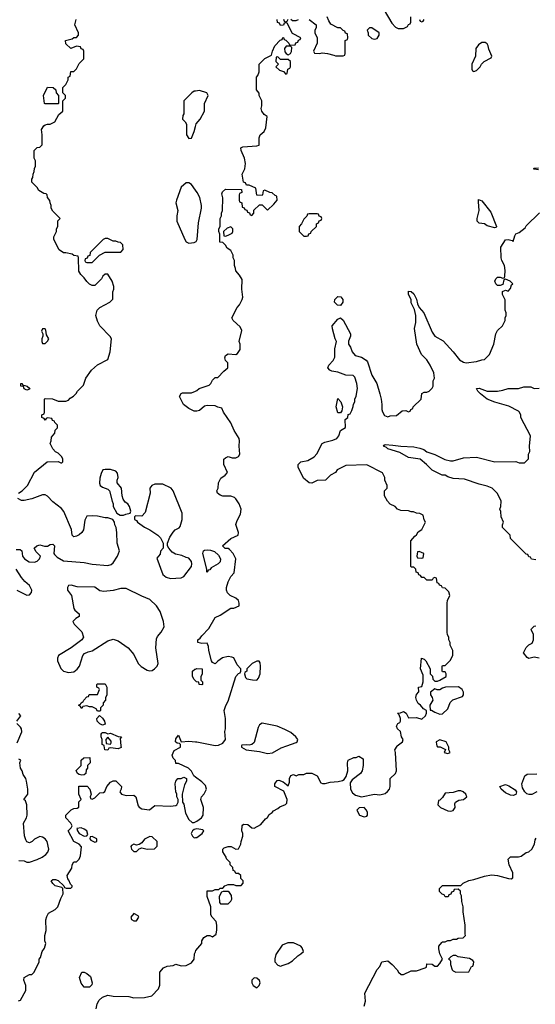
# Model space of a CAD drawing. Header units: inches. Extents: x 2380053 to 2584298, y 380219 to 546618.
# Tile 189 of 256: x 2438656 to 2442599, y 498025 to 505549. Entities that reach past the tile are written whole.
import ezdxf

# ---------------------------------------------------------------- set-up
doc = ezdxf.new("R2010")
doc.units = ezdxf.units.IN
doc.header["$MEASUREMENT"] = 0
for name, color, linetype in [('C4439', 7, 'Continuous'), ('C4449', 7, 'Continuous'), ('C4530', 7, 'Continuous'), ('C4540', 7, 'Continuous')]:
    doc.layers.add(name, color=color, linetype=linetype)

msp = doc.modelspace()

# ---------------------------------------------------------------- linework, layer by layer
at = {"layer": 'C4439', "color": 2}
for points, elevation in [([(2439430, 500000), (2439431.3, 499988.7), (2439410, 499978), (2439350, 499986), (2439338, 499982), (2439330, 499968), (2439306, 499970), (2439302.3, 500000)], 74), ([(2440000, 499761.6), (2439988, 499770), (2439970, 499806), (2439946, 499830), (2439870, 499866), (2439850, 499866), (2439847.3, 499887.3), (2439830, 499906), (2439822, 499930), (2439836.4, 499963.6), (2439886, 499990), (2439886, 500000)], 74), ([(2438650, 499124.7), (2438690, 499122), (2438710, 499112), (2438730, 499112), (2438790, 499131), (2438828, 499150), (2438855.3, 499170), (2438872.1, 499187.9), (2438879.3, 499210), (2438865.2, 499270), (2438850, 499289), (2438830, 499302), (2438810, 499308), (2438770, 499288), (2438750.9, 499269.1), (2438730, 499258), (2438710, 499266), (2438703.1, 499283.1), (2438694, 499314), (2438686, 499410), (2438709.1, 499450.9), (2438714, 499470), (2438709.5, 499550), (2438699.5, 499579.5), (2438688.7, 499590), (2438717.2, 499630), (2438718, 499670), (2438709.4, 499729.4), (2438704, 499750), (2438682, 499782), (2438674, 499810), (2438661.2, 499830), (2438658, 499870), (2438666, 499890), (2438650, 499898)], 78), ([(2438647.3, 498052.7), (2438662, 498058), (2438702, 498130), (2438702, 498170), (2438689, 498210), (2438689.3, 498230.7), (2438730, 498252), (2438750, 498252), (2438768, 498270), (2438806, 498350), (2438806, 498370), (2438816.4, 498383.6), (2438828.4, 498428.4), (2438844.7, 498455.3), (2438855.3, 498490), (2438848.7, 498510), (2438848.7, 498550), (2438859, 498590), (2438857.2, 498670), (2438863.2, 498696.8), (2438877.2, 498722.8), (2438928, 498750), (2438948.9, 498771.1), (2438970, 498834), (2438988, 498870), (2438986, 498910), (2438978, 498918), (2438928, 498930), (2438910, 498948), (2438898, 498970), (2438910, 498978), (2438930, 498978), (2438951, 498971), (2438994, 498930), (2438998, 498918), (2439012.7, 498912.7), (2439047.3, 498912.7), (2439058, 498922), (2439058, 498930), (2439044, 498944), (2439032.9, 498972.9), (2439024, 498984), (2439018, 499010), (2439053.6, 499066.4), (2439058, 499090), (2439070, 499114), (2439090, 499114), (2439110, 499134), (2439120.4, 499159.6), (2439128.4, 499228.4), (2439110, 499248), (2439068.9, 499268.9), (2439028, 499350), (2439050, 499374), (2439058, 499390), (2439048, 499410), (2439008.7, 499450), (2439008, 499470), (2439050, 499511.3), (2439070, 499522), (2439096.4, 499523.6), (2439107.3, 499532.7), (2439108.4, 499571.6), (2439126, 499590), (2439108, 499630), (2439107.3, 499692.7), (2439171.1, 499691.1), (2439192, 499670), (2439202, 499630), (2439194, 499610), (2439198, 499598), (2439210, 499594), (2439230, 499602), (2439270, 499642), (2439296.4, 499643.6), (2439308.4, 499651.6), (2439322, 499690), (2439350, 499722), (2439370, 499732), (2439390, 499732), (2439434, 499690), (2439431.6, 499668.4), (2439422, 499650), (2439434, 499630), (2439470, 499622), (2439530, 499624.7), (2439544.7, 499610), (2439562.8, 499542.8), (2439570.8, 499530.8), (2439590, 499518), (2439648.4, 499511.6), (2439690, 499544.7), (2439810, 499538.8), (2439850, 499544.7), (2439858, 499550), (2439868, 499570), (2439868, 499590), (2439858, 499610), (2439858, 499630), (2439849.1, 499649.1), (2439845.2, 499710), (2439849.1, 499730.9), (2439866, 499750), (2439890, 499752), (2439910, 499762), (2439932, 499750), (2439931, 499730), (2439916.8, 499703.2), (2439898, 499630), (2439902, 499570), (2439910, 499554), (2439924.7, 499484.7), (2439950, 499438.8), (2439974, 499414), (2439990, 499413.4), (2440000, 499418.7)], 74), ([(2440000, 499363.6), (2439990, 499362), (2439976.3, 499350), (2439968.5, 499330), (2439977.1, 499310), (2439990, 499298.4), (2440000, 499299.4)], 74), ([(2439242, 497990), (2439249.2, 498030), (2439263.6, 498056.4), (2439290, 498078.8), (2439330, 498096), (2439370, 498086.8), (2439490, 498084.7), (2439530, 498076), (2439610, 498078), (2439666, 498090), (2439716.4, 498143.6), (2439727.3, 498172.7), (2439728, 498270), (2439756.4, 498303.6), (2439783.1, 498316.9), (2439830, 498322), (2439850, 498332), (2439890, 498318.8), (2439930, 498320.7), (2439970, 498342.8), (2439989.2, 498370), (2439994, 498410), (2440000, 498425.6)], 70)]:
    msp.add_lwpolyline(points, dxfattribs=dict(at, elevation=elevation))
for points, elevation in [([(2439130, 499775.3), (2439110, 499782), (2439098, 499790), (2439088.4, 499811.6), (2439126, 499850), (2439126, 499890), (2439146, 499910), (2439191.6, 499911.6), (2439194, 499870), (2439174, 499850), (2439174, 499830), (2439163.6, 499816.4), (2439162, 499790), (2439150, 499778)], 74), ([(2439125.4, 499374.6), (2439094, 499370), (2439098, 499350), (2439112, 499330), (2439150, 499311.3), (2439170, 499314), (2439176.4, 499323.6), (2439168.7, 499350), (2439150, 499364)], 74), ([(2439210, 499308), (2439194, 499306), (2439192, 499290), (2439199.6, 499279.6), (2439230, 499264.7), (2439246, 499270), (2439246, 499290)], 74), ([(2439650, 499308), (2439610, 499288), (2439590, 499258), (2439570, 499246), (2439550, 499242), (2439530, 499248), (2439510, 499238), (2439504.7, 499230), (2439512, 499210), (2439530, 499192), (2439550, 499192), (2439570, 499214), (2439590, 499222), (2439630, 499211.3), (2439687.3, 499212.7), (2439707.3, 499232.7), (2439708, 499270), (2439670, 499306)], 74), ([(2439530, 498718), (2439504.7, 498690), (2439510, 498674), (2439530, 498662), (2439550, 498662), (2439566, 498690), (2439562, 498702)], 74), ([(2439150, 498155.3), (2439126, 498186), (2439113.2, 498230), (2439130, 498272), (2439150, 498271.3), (2439170, 498261), (2439197.1, 498237.1), (2439211, 498190), (2439206.8, 498173.2), (2439190, 498155.3)], 70)]:
    msp.add_lwpolyline(points, close=True, dxfattribs=dict(at, elevation=elevation))
at = {"layer": 'C4449', "color": 2}
for points, elevation in [([(2440000, 498425.6), (2440004, 498436), (2440048, 498490), (2440048.9, 498511.1), (2440063.1, 498536.9), (2440090, 498552), (2440111.1, 498551.1), (2440130, 498542), (2440159, 498561), (2440164.7, 498595.3), (2440164, 498630), (2440157.2, 498657.2), (2440128, 498690), (2440118, 498710), (2440118, 498770), (2440088.7, 498850), (2440088.7, 498891.3), (2440130, 498892), (2440150, 498902), (2440178, 498902), (2440190, 498912), (2440210, 498914), (2440226, 498930), (2440250, 498942), (2440290, 498942), (2440310, 498934), (2440350, 498934), (2440366, 498950), (2440366, 498970), (2440347.3, 498987.3), (2440346, 499010), (2440330, 499026), (2440310, 499026), (2440302, 499042), (2440288.4, 499048.4), (2440286, 499070), (2440266, 499090), (2440266, 499110), (2440238, 499138), (2440235.3, 499150), (2440209.3, 499189.3), (2440208.7, 499210), (2440220.2, 499219.8), (2440250, 499231), (2440274, 499230), (2440310, 499212), (2440330, 499214), (2440348, 499250), (2440348.7, 499270), (2440362, 499310), (2440362, 499330), (2440355.3, 499350), (2440358, 499390), (2440363.1, 499396.9), (2440370, 499402), (2440399.6, 499399.6), (2440430, 499374), (2440450, 499372), (2440500.4, 499399.6), (2440536.4, 499443.6), (2440550, 499454), (2440563.1, 499476.9), (2440586, 499490), (2440596.4, 499503.6), (2440630, 499522), (2440644.7, 499535.3), (2440688.9, 499551.1), (2440698, 499562), (2440702, 499590), (2440675.3, 499655.3), (2440608, 499690), (2440608, 499710), (2440624.7, 499735.3), (2440636.9, 499736.9), (2440670, 499724.7), (2440710, 499694), (2440718, 499722), (2440718, 499750), (2440730, 499774), (2440750, 499782), (2440770, 499772), (2440790, 499782), (2440830, 499782), (2440850, 499792), (2440890, 499792), (2440930, 499772), (2440958, 499718), (2440972.7, 499712.7), (2440992, 499712), (2441030, 499722.8), (2441092.5, 499727.5), (2441125.2, 499734.8), (2441137.2, 499742.8), (2441153.2, 499766.8), (2441164, 499810), (2441162, 499870), (2441168, 499890), (2441210, 499912), (2441230, 499912), (2441250, 499922), (2441282, 499902), (2441282.8, 499850), (2441274.8, 499810), (2441261, 499790), (2441198.8, 499741.2), (2441182.8, 499717.2), (2441186.8, 499670), (2441201.1, 499641.1), (2441223.4, 499623.4), (2441270, 499610.6), (2441370, 499630.6), (2441410, 499626.8), (2441430, 499630.8), (2441450, 499636), (2441469.4, 499650.6), (2441484, 499670), (2441489.2, 499690), (2441489.4, 499750.6), (2441528.7, 499790), (2441538, 499810), (2441529.2, 499950), (2441524, 499970), (2441541.5, 499998.5), (2441543.4, 500000)], 70), ([(2440353.2, 500000), (2440352, 499990), (2440388.8, 499968.8), (2440490, 499956.5), (2440550, 499941.3), (2440590, 499948), (2440655.6, 499984.4), (2440698.6, 500000)], 74), ([(2441847, 500000), (2441850, 499994), (2441871.6, 499991.6), (2441912.7, 499972.7), (2441902, 499950), (2441930, 499942.8), (2441948, 499950), (2441938, 499970), (2441938, 499990), (2441933, 500000)], 70), ([(2440000, 499418.7), (2440010, 499424), (2440045.2, 499450), (2440059.3, 499470), (2440060.9, 499530), (2440041.2, 499590), (2440046, 499610), (2440066, 499634), (2440083.7, 499670), (2440077.2, 499697.2), (2440050, 499726.6), (2440000, 499761.6)], 74), ([(2442610, 499648), (2442571.1, 499628.9), (2442551.1, 499628.9), (2442534.6, 499634.6), (2442518, 499650), (2442500.4, 499680.4), (2442495.3, 499710), (2442518, 499770), (2442536.4, 499783.6), (2442610, 499786)], 66), ([(2440000, 499299.4), (2440010, 499300.3), (2440052, 499330), (2440065.2, 499350), (2440057.6, 499357.6), (2440010, 499365.1), (2440000, 499363.6)], 74), ([(2441290, 498012), (2441299.3, 498050), (2441295.3, 498110), (2441388.4, 498291.6), (2441410, 498314), (2441426, 498350), (2441470, 498358), (2441504.7, 498330), (2441542, 498290), (2441551.6, 498271.6), (2441572.7, 498252.7), (2441590, 498252), (2441650, 498282), (2441690, 498282), (2441756.5, 498303.5), (2441768, 498310), (2441770, 498334), (2441810, 498331), (2441830, 498318), (2441850, 498318), (2441870, 498338), (2441889, 498370), (2441869, 498410), (2441862, 498450), (2441862, 498470), (2441883.1, 498496.9), (2441890, 498502), (2441910, 498502), (2441930, 498512), (2441950, 498512), (2441970, 498522), (2441996.4, 498523.6), (2442010, 498532), (2442047.3, 498532.7), (2442066, 498550), (2442062, 498562), (2442062, 498630), (2442048.4, 498731.6), (2442048, 498770), (2442038, 498810), (2442034.6, 498854.6), (2442026, 498870), (2442026, 498890), (2442010, 498906), (2441978, 498902), (2441972.7, 498887.3), (2441958, 498882), (2441952.7, 498867.3), (2441938, 498862), (2441932.7, 498847.3), (2441910, 498846), (2441902, 498862), (2441887.3, 498867.3), (2441867.3, 498887.3), (2441866, 498910), (2441890, 498932), (2442030, 498932), (2442048, 498950), (2442090, 498970.6), (2442130, 498978.8), (2442210, 499004.7), (2442264.7, 499015.3), (2442310, 499010.8), (2442394, 498986), (2442414.6, 498985.4), (2442428, 498992), (2442428, 499030), (2442399, 499090), (2442390, 499134), (2442410, 499152), (2442470, 499151.3), (2442490, 499158), (2442530, 499184.7), (2442550, 499191), (2442573.2, 499210), (2442592.1, 499247.9), (2442597.2, 499282.8), (2442605.6, 499294.4)], 66)]:
    msp.add_lwpolyline(points, dxfattribs=dict(at, elevation=elevation))
for points, elevation in [([(2442430, 499622), (2442410, 499624), (2442370, 499642), (2442338, 499670), (2442328.7, 499690), (2442370, 499704.7), (2442395.3, 499695.3), (2442443.6, 499663.6), (2442454, 499650), (2442450, 499628.7)], 66), ([(2442030, 499657.2), (2442010, 499657.2), (2441970, 499644), (2441910, 499638), (2441890, 499606), (2441870, 499586), (2441858, 499582), (2441854, 499550), (2441874, 499530), (2441930, 499502.8), (2441950, 499500.7), (2441970, 499506.8), (2441985.2, 499530), (2441984, 499556), (2441988.9, 499571.1), (2442013.6, 499586.4), (2442050, 499591.3), (2442074, 499610), (2442068.7, 499630), (2442048, 499650)], 70), ([(2441290, 499528), (2441252.7, 499527.3), (2441234, 499510), (2441254, 499470), (2441290, 499458), (2441310, 499462), (2441315.3, 499470), (2441315.3, 499490), (2441308, 499510)], 70), ([(2440250, 498888), (2440212.7, 498887.3), (2440198, 498882), (2440182, 498850), (2440183.6, 498803.6), (2440192.7, 498792.7), (2440250, 498794), (2440270, 498814), (2440278, 498830), (2440276.4, 498856.4), (2440260.4, 498880.4)], 70), ([(2440750, 498495.3), (2440705.4, 498494.6), (2440663.5, 498476.5), (2440615.3, 498404.7), (2440606.4, 498373.6), (2440606, 498350), (2440630, 498324.7), (2440650, 498318), (2440670, 498324.7), (2440710, 498338), (2440743.1, 498356.9), (2440783.1, 498396.9), (2440806, 498410), (2440826, 498430), (2440816.4, 498456.4), (2440806, 498470)], 70), ([(2441990, 498398), (2441970, 498398), (2441951.6, 498388.4), (2441934, 498370), (2441944.7, 498364.7), (2441950, 498354), (2441951, 498330), (2441962, 498290), (2441970, 498282), (2441990, 498272), (2442090, 498274), (2442110, 498314), (2442122, 498318), (2442127.3, 498332.7), (2442128, 498350), (2442120.4, 498360.4), (2442096.4, 498376.4), (2442010, 498388.7)], 66), ([(2440450, 498228), (2440432, 498210), (2440432, 498190), (2440442, 498170), (2440470, 498152), (2440488, 498170), (2440495.3, 498190), (2440490, 498206), (2440470, 498226)], 70)]:
    msp.add_lwpolyline(points, close=True, dxfattribs=dict(at, elevation=elevation))
at = {"layer": 'C4530', "color": 2}
for points, elevation in [([(2438648, 501930), (2438675.3, 501950), (2438715.3, 501990), (2438768.9, 502091.1), (2438866, 502170), (2438950, 502174), (2438970, 502162), (2438978, 502162), (2438986, 502170), (2438986, 502190), (2438978, 502210), (2438950, 502238), (2438930, 502248), (2438908.9, 502268.9), (2438888, 502310), (2438898, 502330), (2438900.4, 502359.6), (2438926, 502390), (2438928.4, 502411.6), (2438946, 502430), (2438946, 502450), (2438926, 502470), (2438922, 502482), (2438907.3, 502487.3), (2438902, 502502), (2438870, 502506), (2438858, 502502), (2438850, 502488), (2438842, 502502), (2438826, 502510), (2438826, 502530), (2438842, 502538), (2438846, 502550), (2438846, 502650), (2438850, 502654), (2438907.3, 502652.7), (2438950, 502634), (2439010, 502634), (2439030, 502642), (2439043.1, 502656.9), (2439068.4, 502671.6), (2439088.4, 502691.6), (2439098, 502710), (2439143.1, 502756.9), (2439162, 502810), (2439204, 502870), (2439250, 502910.8), (2439330, 502952), (2439349, 503010), (2439358, 503110), (2439348.4, 503128.4), (2439269.1, 503209.1), (2439250, 503246), (2439239, 503290), (2439248, 503330), (2439268.9, 503351.1), (2439346, 503390), (2439367.3, 503412.7), (2439368.7, 503470), (2439375.3, 503490), (2439375.3, 503510), (2439362, 503550), (2439330, 503606), (2439310, 503606), (2439291.6, 503588.4), (2439282, 503570), (2439230, 503518), (2439210, 503518), (2439190, 503528), (2439170, 503548), (2439150, 503578), (2439123.1, 503603.1), (2439108.4, 503628.4), (2439106, 503730), (2439102, 503742), (2439070, 503748), (2439056.4, 503756.4), (2439010, 503768.7), (2438990, 503768.7), (2438958, 503790), (2438918, 503870), (2438918, 503890), (2438938, 503930), (2438938, 503950), (2438948, 503970), (2438948.4, 504011.6), (2438966, 504030), (2438910, 504086), (2438898, 504110), (2438898, 504130), (2438888, 504150), (2438887.3, 504167.3), (2438868, 504190), (2438866, 504210), (2438858, 504218), (2438840.4, 504220.4), (2438803.1, 504243.1), (2438790, 504266), (2438748.4, 504308.4), (2438748, 504330), (2438756.4, 504343.6), (2438758, 504370), (2438768, 504390), (2438768.9, 504411.1), (2438778, 504430), (2438778, 504470), (2438768, 504490), (2438768, 504550), (2438790, 504572), (2438810, 504574), (2438827.3, 504592.7), (2438828, 504670), (2438822, 504710), (2438841.2, 504738.8), (2438850, 504744.7), (2438870, 504752), (2438890, 504752), (2438926, 504770), (2438956.4, 504823.6), (2438986, 504850), (2438986, 504930), (2439006, 504950), (2439006, 504970), (2438986, 504990), (2438986, 505030), (2439010, 505054), (2439026, 505090), (2439026, 505110), (2439042, 505118), (2439047.3, 505152.7), (2439070, 505154), (2439090, 505174), (2439110, 505214), (2439146, 505250), (2439146, 505310), (2439142, 505322), (2439127.3, 505327.3), (2439122, 505342), (2439090, 505346), (2439048.4, 505328.4), (2439010, 505366), (2439006, 505390), (2439056.4, 505403.6), (2439070, 505414), (2439090, 505414), (2439106, 505430), (2439106, 505450), (2439078, 505510), (2439088, 505550)], 78), ([(2440000, 505003.5), (2439990, 505002), (2439972, 504990), (2439911.6, 504928.4), (2439912, 504830), (2439903.6, 504816.4), (2439902, 504790), (2439922, 504770), (2439931.1, 504751.1), (2439932, 504670), (2439950, 504642), (2439970, 504644.7), (2439990, 504694), (2440000, 504732.6)], 78), ([(2440000, 504247.9), (2439970, 504288.7), (2439950, 504302), (2439930, 504302), (2439890.7, 504269.3), (2439854, 504170), (2439850.7, 504150), (2439866, 504090), (2439858, 504050), (2439858, 504010), (2439918, 503870), (2439930, 503852), (2439950, 503841), (2439990, 503846), (2440000, 503852.4)], 78), ([(2440000, 502558.1), (2439990, 502559), (2439950, 502579), (2439908, 502610), (2439878, 502670), (2439890, 502694), (2439902, 502698), (2439970, 502698), (2440000, 502711.5)], 74), ([(2438630, 501502), (2438659.6, 501499.6), (2438671.6, 501491.6), (2438678, 501450), (2438692, 501430), (2438727.5, 501407.5), (2438770, 501402.8), (2438790, 501411.3), (2438808.7, 501430), (2438815.3, 501450), (2438783.1, 501483.1), (2438768, 501510), (2438786, 501530), (2438810, 501536), (2438846.8, 501526.8), (2438870, 501526.8), (2438890, 501538), (2438910, 501542), (2438922, 501530), (2438918, 501470), (2438922, 501462), (2438941.4, 501441.4), (2438990, 501414), (2439150, 501400.7), (2439210, 501388), (2439330, 501377.3), (2439354.8, 501385.2), (2439370, 501398), (2439404, 501450), (2439419, 501490), (2439402, 501550), (2439399, 501630), (2439392.7, 501670), (2439384, 501690), (2439382, 501710), (2439368.9, 501728.9), (2439330, 501742), (2439310, 501742), (2439250, 501755.3), (2439210, 501759), (2439170, 501755.3), (2439154.4, 501725.6), (2439144.9, 501650), (2439130.3, 501629.7), (2439110, 501613.2), (2439090, 501602), (2439070, 501598), (2439058, 501610), (2439052.5, 501652.5), (2438994, 501790), (2438974.8, 501814.8), (2438910, 501864), (2438870, 501909), (2438850, 501919), (2438830, 501919), (2438748.9, 501888.9), (2438690, 501874), (2438670, 501874), (2438642, 501890)], 78), ([(2438634, 501190), (2438710, 501152), (2438730, 501154), (2438747.3, 501172.7), (2438748, 501190), (2438730, 501226), (2438696.4, 501256.4), (2438670, 501288), (2438628, 501350)], 78), ([(2440000, 500497.8), (2439990, 500508), (2439978, 500530), (2439978, 500570), (2439994.6, 500585.4), (2440000, 500587.4)], 74), ([(2438635.3, 500190), (2438664, 500230), (2438650, 500248.7)], 78), ([(2438636, 500024), (2438671.9, 500108.1), (2438669.2, 500130), (2438662.7, 500142.7), (2438635.3, 500170)], 78), ([(2439302.3, 500000), (2439302, 500002), (2439286, 500010), (2439286, 500050), (2439278, 500070), (2439278, 500090), (2439283.1, 500096.9), (2439290, 500102), (2439310, 500102), (2439330, 500091.3), (2439350, 500098), (2439410, 500071.3), (2439434, 500070), (2439423.6, 500056.4), (2439430, 500000)], 74), ([(2439886, 500000), (2439886, 500010), (2439878, 500018), (2439860.4, 500020.4), (2439848, 500030), (2439850, 500054), (2439870, 500082), (2439892, 500032), (2439950, 500036.3), (2440000, 500031.4)], 74)]:
    msp.add_lwpolyline(points, dxfattribs=dict(at, elevation=elevation))
for points, elevation in [([(2438850, 504906), (2438846, 504910), (2438838, 504970), (2438870, 505034), (2438911.6, 505031.6), (2438932.7, 505012.7), (2438934, 504990), (2438954, 504970), (2438954, 504910), (2438950, 504906)], 78), ([(2439330, 503878), (2439310, 503878), (2439294, 503870), (2439194, 503770), (2439192.7, 503747.3), (2439178, 503742), (2439172.7, 503727.3), (2439158, 503722), (2439154, 503710), (2439158, 503698), (2439170, 503694), (2439210, 503694), (2439266, 503750), (2439310, 503774), (2439430, 503774), (2439447.3, 503792.7), (2439446, 503830), (2439427.3, 503847.3), (2439408.4, 503848.4), (2439390, 503858), (2439370, 503858)], 78), ([(2438850, 503186), (2438830, 503186), (2438822, 503170), (2438834, 503150), (2438834, 503130), (2438824.7, 503110), (2438826, 503090), (2438830, 503074), (2438850, 503074), (2438870, 503094), (2438878, 503110), (2438860.4, 503140.4), (2438856.4, 503176.4)], 82), ([(2438710, 502718), (2438690, 502728), (2438686, 502746), (2438666, 502750), (2438666, 502770), (2438674, 502770), (2438678, 502758), (2438714, 502750), (2438734, 502730), (2438730, 502726)], 78), ([(2439310, 502113.2), (2439291, 502109), (2439278, 502082), (2439270, 502046), (2439266.8, 502006.8), (2439271.1, 501991.1), (2439290, 501978), (2439330, 501962), (2439342, 501950), (2439362, 501870), (2439372, 501850), (2439372, 501830), (2439398, 501778), (2439423.6, 501763.6), (2439450, 501762), (2439468.4, 501771.6), (2439502, 501778), (2439506, 501794), (2439495.3, 501830), (2439482, 501850), (2439463.2, 501863.2), (2439446.3, 501886.3), (2439439.3, 501910), (2439434, 501970), (2439402, 502010), (2439402, 502030), (2439408.9, 502051.1), (2439404.7, 502084.7), (2439390, 502099), (2439350, 502112.3)], 78), ([(2439750, 502001.2), (2439690, 501999.5), (2439666, 501990), (2439650.8, 501970), (2439654.8, 501930), (2439615.5, 501784.5), (2439590, 501755.3), (2439542, 501758), (2439534, 501750), (2439534, 501730), (2439550, 501722), (2439558, 501710), (2439610, 501671), (2439650.9, 501650.9), (2439712, 501610), (2439732, 501590), (2439754, 501550), (2439754, 501510), (2439732, 501488), (2439730, 501466), (2439704.7, 501435.3), (2439750.8, 501310), (2439776, 501290), (2439810, 501278), (2439890, 501284.9), (2439910, 501294.8), (2439969.2, 501370), (2439972.7, 501390), (2439969.1, 501409.1), (2439950, 501435.3), (2439930, 501439), (2439895.6, 501455.6), (2439846.3, 501466.3), (2439821.6, 501481.6), (2439795.3, 501510), (2439786, 501530), (2439786, 501550), (2439804.7, 501595.3), (2439830, 501634), (2439846, 501650), (2439874.6, 501665.4), (2439883.1, 501676.9), (2439897.2, 501730), (2439897.5, 501777.5), (2439828.7, 501950), (2439815.3, 501970)], 78), ([(2439050, 501228), (2439030, 501226), (2439022, 501210), (2439022, 501190), (2439051, 501150), (2439070.9, 501050.9), (2439078, 501038), (2439111, 501010), (2439110, 500988), (2439085.4, 500974.6), (2439062, 500950), (2439072, 500930), (2439130, 500872), (2439144.7, 500830), (2439130.6, 500809.4), (2439050.5, 500749.5), (2438952, 500690), (2438944.7, 500670), (2438944.7, 500650), (2438971.1, 500591.1), (2438991.1, 500571.1), (2439030, 500561), (2439070, 500566.8), (2439094.8, 500585.2), (2439114, 500610), (2439139, 500690), (2439152.9, 500707.1), (2439180.2, 500719.8), (2439210, 500726), (2439330, 500802.8), (2439370, 500814.8), (2439410, 500802.8), (2439484.7, 500750), (2439530, 500698), (2439562, 500630), (2439585.9, 500605.9), (2439630, 500578.7), (2439650, 500572.4), (2439670, 500577.1), (2439686.6, 500590), (2439707, 500610), (2439714.3, 500630), (2439697.4, 500750), (2439703, 500817), (2439710, 500836), (2439739, 500870), (2439762, 500910), (2439755.3, 500950), (2439730, 501026), (2439702, 501070), (2439650, 501119.3), (2439590, 501142.9), (2439470, 501203), (2439430, 501202.3), (2439370, 501187.8), (2439298.9, 501178.9), (2439270, 501186), (2439230, 501212.7), (2439096.5, 501216.5)], 78), ([(2439250, 500266), (2439242, 500282), (2439210, 500298), (2439190, 500298), (2439170, 500306), (2439138, 500302), (2439130, 500286), (2439122, 500302), (2439106, 500310), (2439122, 500318), (2439126, 500330), (2439142, 500338), (2439146, 500350), (2439170, 500374), (2439182, 500378), (2439187.3, 500392.7), (2439250, 500394), (2439266, 500430), (2439262, 500442), (2439246, 500450), (2439246, 500470), (2439250, 500474), (2439310, 500474), (2439322, 500450), (2439322, 500390), (2439312.7, 500367.3), (2439311.6, 500348.4), (2439294, 500330), (2439294, 500310), (2439274, 500290), (2439274, 500270), (2439270, 500266)], 74), ([(2439290, 500158), (2439270, 500168), (2439248, 500190), (2439246, 500210), (2439267.3, 500232.7), (2439290, 500212), (2439304.7, 500190), (2439310, 500166)], 74), ([(2439330, 500066), (2439314, 500050), (2439318, 500018), (2439350, 500014), (2439356.4, 500023.6), (2439356.4, 500036.4)], 74)]:
    msp.add_lwpolyline(points, close=True, dxfattribs=dict(at, elevation=elevation))
at = {"layer": 'C4540', "color": 2}
for points, elevation in [([(2441442.8, 505622.8), (2441502.8, 505522.8), (2441530, 505492), (2441550, 505482), (2441590, 505482), (2441622, 505498), (2441628, 505512), (2441642, 505518), (2441646, 505530), (2441646, 505570)], 74), ([(2440000, 502711.5), (2440010, 502716), (2440029.5, 502730.5), (2440104, 502756), (2440118, 502770), (2440130, 502794), (2440150, 502814), (2440170, 502814), (2440216.4, 502863.6), (2440248, 502890), (2440247.3, 502927.3), (2440230, 502946), (2440224.7, 502964.7), (2440230, 502982), (2440250, 502996), (2440310, 502992), (2440320.4, 502999.6), (2440342, 503030), (2440342, 503070), (2440335.3, 503090), (2440353.6, 503173.6), (2440342, 503202), (2440288, 503250), (2440278, 503270), (2440318, 503350), (2440338, 503370), (2440358, 503410), (2440362, 503430), (2440355.3, 503490), (2440356.4, 503563.6), (2440338, 503598), (2440308, 503630), (2440307.3, 503647.3), (2440298, 503670), (2440298, 503710), (2440288, 503730), (2440288, 503750), (2440270, 503786), (2440243.1, 503803.1), (2440230, 503826), (2440210, 503846), (2440186, 503850), (2440186, 503910), (2440178, 503930), (2440178, 503950), (2440188, 503970), (2440189.1, 504030.9), (2440198, 504050), (2440198, 504070), (2440208, 504090), (2440208.9, 504188.9), (2440202, 504218), (2440207.3, 504232.7), (2440230, 504254), (2440352.7, 504252.7), (2440354, 504230), (2440338, 504222), (2440334, 504210), (2440334, 504170), (2440338, 504158), (2440354, 504150), (2440358, 504118), (2440372.7, 504112.7), (2440378, 504098), (2440392.7, 504092.7), (2440398, 504078), (2440412.7, 504072.7), (2440418, 504058), (2440430, 504054), (2440446, 504070), (2440447.3, 504092.7), (2440490, 504134), (2440510, 504134), (2440550, 504094), (2440600.4, 504139.6), (2440626, 504170), (2440622, 504202), (2440610, 504206), (2440587.3, 504227.3), (2440568.4, 504228.4), (2440530, 504246), (2440518, 504242), (2440514, 504210), (2440510, 504206), (2440468.7, 504208.7), (2440462, 504262), (2440410, 504286), (2440390, 504286), (2440382, 504302), (2440367.3, 504307.3), (2440358, 504370), (2440378, 504410), (2440384, 504450), (2440374, 504490), (2440348.7, 504550), (2440348, 504570), (2440362, 504578), (2440470, 504584.7), (2440486, 504590), (2440487.3, 504647.3), (2440495.3, 504670), (2440524.7, 504695.3), (2440538, 504722), (2440548.4, 504808.4), (2440525.6, 504825.6), (2440508.7, 504850), (2440502, 504870), (2440508.7, 504890), (2440508, 504930), (2440488, 504970), (2440487.3, 504987.3), (2440467.3, 505012.7), (2440466, 505110), (2440476.4, 505123.6), (2440486, 505150), (2440486, 505210), (2440530, 505252), (2440582, 505278), (2440588, 505310), (2440606, 505350), (2440647.3, 505392.7), (2440662, 505398), (2440667.3, 505412.7), (2440672.7, 505412.7), (2440678, 505398), (2440690, 505394), (2440714, 505370), (2440718, 505358), (2440730, 505354), (2440762, 505358), (2440767.3, 505372.7), (2440782, 505378), (2440787.3, 505392.7), (2440802, 505398), (2440806, 505410), (2440743.1, 505443.1), (2440702, 505522), (2440690, 505526), (2440678, 505522), (2440672.7, 505507.3), (2440650, 505506), (2440642, 505522), (2440628, 505528), (2440626, 505550)], 74), ([(2440672.7, 505552.7), (2440678, 505538), (2440690, 505534), (2440702, 505538), (2440710, 505554)], 74), ([(2440730, 505554), (2440742, 505542), (2440770, 505542), (2440788.4, 505551.6)], 74), ([(2440870, 505552), (2440922, 505510), (2440922, 505490), (2440912.7, 505467.3), (2440912, 505450), (2440931.1, 505411.1), (2440931.3, 505370), (2440902, 505310), (2440910, 505294), (2440950, 505291.3), (2440970, 505296), (2441010.9, 505290.9), (2441058.8, 505278.8), (2441070, 505272), (2441130, 505274), (2441142, 505278), (2441146, 505290), (2441146, 505390), (2441162, 505398), (2441166, 505410), (2441162, 505442), (2441147.3, 505447.3), (2441142, 505462), (2441130, 505466), (2441110, 505486), (2441090, 505486), (2441036.4, 505516.4), (2441020.2, 505540.2), (2441008, 505570)], 74), ([(2441714, 505550), (2441718, 505538), (2441730, 505534), (2441742, 505538), (2441748.4, 505551.6)], 74), ([(2440000, 504732.6), (2440005.6, 504754.4), (2440035.3, 504790), (2440068, 504850), (2440068.7, 504910), (2440098, 504970), (2440086, 504990), (2440030, 505008), (2440000, 505003.5)], 78), ([(2442622, 504402), (2442590, 504406), (2442586, 504410), (2442590, 504414), (2442622, 504418)], 70), ([(2440000, 503852.4), (2440004.7, 503855.3), (2440013.2, 503870), (2440023.2, 503996.8), (2440045.2, 504110), (2440045.2, 504130), (2440033.2, 504190), (2440013.2, 504230), (2440000, 504247.9)], 78), ([(2441543.4, 500000), (2441582, 500030), (2441588.7, 500050), (2441575.3, 500070), (2441568, 500110), (2441546, 500130), (2441538, 500150), (2441548.7, 500170), (2441562, 500178), (2441568.7, 500190), (2441568.4, 500208.4), (2441558, 500238), (2441546, 500250), (2441567.3, 500252.7), (2441590, 500262), (2441611.1, 500251.1), (2441630, 500214), (2441690, 500218), (2441730, 500204.7), (2441758, 500230), (2441766, 500250), (2441766, 500270), (2441743.1, 500283.1), (2441722, 500310), (2441703.7, 500323.7), (2441689.3, 500349.3), (2441684, 500370), (2441690, 500394), (2441707.3, 500412.7), (2441706, 500450), (2441730, 500454), (2441742, 500490), (2441740.4, 500540.4), (2441722, 500590), (2441728, 500670), (2441750, 500662), (2441762, 500650), (2441794, 500590), (2441794, 500550), (2441812.7, 500532.7), (2441814, 500510), (2441830, 500494), (2441850, 500494), (2441870, 500502), (2441918, 500530), (2441918, 500550), (2441910, 500566), (2441890, 500566), (2441886, 500570), (2441886, 500610), (2441890, 500614), (2441910, 500614), (2441948.4, 500651.6), (2441968, 500690), (2441968, 500730), (2441948, 500770), (2441948, 500790), (2441938, 500810), (2441938, 500830), (2441928.4, 500848.4), (2441926, 500870), (2441926, 501090), (2441928.4, 501111.6), (2441946, 501150), (2441936.4, 501176.4), (2441910, 501206), (2441888.4, 501208.4), (2441882, 501222), (2441867.3, 501227.3), (2441862, 501242), (2441847.3, 501247.3), (2441842, 501282), (2441830, 501286), (2441818, 501282), (2441810, 501266), (2441770, 501266), (2441750, 501286), (2441730, 501286), (2441722, 501302), (2441707.3, 501307.3), (2441702, 501322), (2441687.3, 501327.3), (2441686, 501350), (2441670, 501366), (2441650, 501366), (2441646, 501370), (2441647.3, 501567.3), (2441676.4, 501603.6), (2441690, 501614), (2441703.1, 501636.9), (2441730, 501654), (2441756.4, 501703.6), (2441758, 501710), (2441748.4, 501728.4), (2441742, 501762), (2441716.4, 501776.4), (2441690, 501778), (2441668.4, 501788.4), (2441648.9, 501788.9), (2441630, 501795.3), (2441570, 501798), (2441546, 501810), (2441526, 501830), (2441490, 501848), (2441468, 501870), (2441446, 501910), (2441446, 501950), (2441466, 501970), (2441466, 501990), (2441448, 502030), (2441448, 502050), (2441430, 502086), (2441310, 502148), (2441150, 502142), (2441084.7, 502110), (2441070, 502088), (2441031.6, 502068.4), (2440994, 502030), (2440930, 502028), (2440890, 502008), (2440869.1, 502009.1), (2440826.3, 502046.3), (2440786, 502130), (2440786, 502150), (2440806, 502170), (2440860.2, 502179.8), (2440908, 502210), (2440928.9, 502231.1), (2440970, 502312), (2440990, 502322), (2441050, 502336), (2441082, 502350), (2441095.3, 502370), (2441109.4, 502410.6), (2441147.3, 502432.7), (2441146, 502494), (2441166, 502510), (2441168.4, 502531.6), (2441182, 502538), (2441196.4, 502563.6), (2441207.3, 502592.7), (2441208.4, 502611.6), (2441218, 502630), (2441218, 502650), (2441228, 502672), (2441239, 502730), (2441234, 502770), (2441218, 502818), (2441208.9, 502828.9), (2441206, 502830), (2441150, 502831.8), (2441090, 502855.1), (2441042.9, 502862.9), (2441028.7, 502870), (2441013.2, 502890), (2441021.2, 502910), (2441054.2, 502945.8), (2441066, 502970), (2441065.6, 503034.4), (2441079, 503090), (2441069, 503110), (2441046.8, 503186.8), (2441046, 503210), (2441090, 503262), (2441110, 503272), (2441130, 503254), (2441184.7, 503150), (2441184.7, 503130), (2441171.6, 503091.6), (2441171.3, 503070), (2441186.4, 503046.4), (2441198, 503010), (2441222, 502982), (2441270, 502971.3), (2441306.4, 502946.4), (2441314.4, 502934.4), (2441350, 502832), (2441386, 502770), (2441411, 502690), (2441421, 502650), (2441426, 502610), (2441424.7, 502570), (2441430, 502554), (2441445.4, 502525.4), (2441470, 502514), (2441490, 502522), (2441536.4, 502523.6), (2441580.4, 502559.6), (2441610, 502562), (2441630, 502554), (2441642, 502558), (2441646, 502570), (2441662, 502578), (2441666, 502590), (2441726, 502650), (2441730, 502694), (2441750, 502702), (2441770, 502702), (2441786, 502710), (2441810, 502734), (2441818, 502750), (2441818, 502790), (2441828, 502810), (2441822, 502850), (2441795.3, 502910), (2441769.3, 502949.3), (2441729, 502990), (2441693.2, 503070), (2441675.3, 503190), (2441684.7, 503235.3), (2441684, 503290), (2441674.6, 503334.6), (2441650, 503386), (2441648.7, 503410), (2441628.7, 503450), (2441630, 503474), (2441650, 503472), (2441670, 503454), (2441690, 503414), (2441698, 503378), (2441710.9, 503350.9), (2441746, 503310), (2441810, 503162), (2441830, 503132), (2441894.4, 503094.4), (2441970.7, 503010.7), (2442018, 502950), (2442050, 502931.3), (2442070, 502926), (2442150, 502938), (2442190, 502951.3), (2442210, 502952), (2442248, 502990), (2442282, 503070), (2442298, 503150), (2442310, 503174), (2442348.9, 503211.1), (2442368.4, 503251.6), (2442368.9, 503271.1), (2442375.3, 503290), (2442375.3, 503310), (2442368.7, 503330), (2442368.4, 503408.4), (2442348.7, 503450), (2442348.9, 503471.1), (2442370, 503482), (2442390, 503474), (2442410, 503494), (2442418, 503522), (2442426, 503530), (2442406, 503550), (2442370, 503566), (2442358, 503562), (2442350, 503526), (2442330, 503518), (2442310, 503518), (2442298, 503530), (2442288.7, 503550), (2442298, 503570), (2442310, 503582), (2442330, 503582), (2442350, 503574), (2442362, 503578), (2442366, 503590), (2442368, 503632), (2442362, 503670), (2442342, 503710), (2442338, 503730), (2442335.3, 503810), (2442370, 503866), (2442390.7, 503870.7), (2442422, 503862), (2442430, 503854), (2442441.2, 503898.8), (2442450, 503914), (2442476.4, 503923.6), (2442520.4, 503959.6), (2442530, 503974), (2442630, 504074)], 70), ([(2442602, 501422), (2442570, 501426), (2442562, 501442), (2442550, 501446), (2442542, 501462), (2442530, 501466), (2442410, 501586), (2442406, 501610), (2442348.4, 501668.4), (2442348, 501690), (2442355.3, 501710), (2442338, 501750), (2442335.3, 501790), (2442328.7, 501810), (2442335.3, 501830), (2442338, 501870), (2442308.9, 501928.9), (2442268.9, 501968.9), (2442230, 501984), (2442170, 501999), (2442057.2, 502037.2), (2441970, 502044), (2441930, 502055.3), (2441910, 502068), (2441886, 502070), (2441810, 502108), (2441768, 502150), (2441718, 502190), (2441630, 502204.5), (2441562.5, 502242.5), (2441470, 502269.3), (2441460.2, 502280.2), (2441438, 502290), (2441442, 502298), (2441450, 502302), (2441510, 502299.1), (2441570, 502290.6), (2441670, 502284.9), (2441715.2, 502275.2), (2441745.5, 502265.5), (2441770, 502246.8), (2441830, 502225.5), (2441908.1, 502188.1), (2441950, 502177.3), (2441970, 502178.8), (2442050, 502201), (2442150, 502206), (2442290, 502170.8), (2442450, 502172), (2442476.4, 502163.6), (2442516.4, 502163.6), (2442547.3, 502192.7), (2442548, 502230), (2442558, 502250), (2442555.3, 502290), (2442562, 502370), (2442488, 502510), (2442487.3, 502527.3), (2442478, 502550), (2442470, 502558), (2442395.5, 502595.5), (2442290, 502626), (2442230, 502649.3), (2442179, 502690), (2442159, 502710), (2442148, 502730), (2442170, 502734.8), (2442230, 502711), (2442308.9, 502711.1), (2442350, 502718), (2442390, 502731.3), (2442470, 502731.3), (2442510, 502744.7), (2442563.6, 502743.6), (2442590, 502732), (2442627.3, 502732.7)], 66), ([(2440000, 500031.4), (2440009.5, 500030.5), (2440150, 500002), (2440175.5, 500004.5), (2440210, 500022), (2440228.7, 500050), (2440224, 500110), (2440228.7, 500130), (2440229.2, 500210), (2440219.3, 500270), (2440232.1, 500307.9), (2440250, 500342), (2440309.3, 500530.7), (2440330, 500554), (2440342, 500558), (2440346, 500570), (2440346, 500590), (2440320.2, 500620.2), (2440293.2, 500673.2), (2440279.3, 500679.3), (2440250, 500684), (2440207.1, 500672.9), (2440171.6, 500648.4), (2440150, 500626), (2440130, 500638), (2440122, 500650), (2440102, 500730), (2440100.4, 500760.4), (2440090, 500786), (2440050, 500782), (2440018, 500790), (2440018, 500810), (2440037.2, 500822.8), (2440050, 500842), (2440102.7, 500897.3), (2440150, 500982), (2440190, 500998), (2440270, 501051.3), (2440292.7, 501052.7), (2440335.3, 501070), (2440335.3, 501090), (2440328, 501110), (2440310, 501128), (2440266, 501150), (2440246, 501170), (2440238, 501190), (2440238, 501210), (2440250, 501254), (2440270, 501294), (2440296.4, 501323.6), (2440308, 501430), (2440288, 501470), (2440260.4, 501500.4), (2440250, 501508), (2440228.4, 501508.4), (2440206, 501530), (2440270, 501586), (2440326, 501610), (2440328, 501630), (2440309.3, 501690.7), (2440318, 501722), (2440344, 501770), (2440349, 501810), (2440334, 501850), (2440310, 501888), (2440298, 501898), (2440270, 501908.7), (2440210, 501908), (2440190, 501915.3), (2440168, 501930), (2440164, 501950), (2440174, 501970), (2440175.3, 502010), (2440194.6, 502045.4), (2440228, 502070), (2440246, 502090), (2440218, 502150), (2440218, 502190), (2440230, 502202), (2440249, 502211), (2440282, 502202), (2440310, 502201), (2440330, 502212), (2440339, 502230), (2440335.3, 502290), (2440338, 502330), (2440335.3, 502350), (2440295.3, 502410), (2440270, 502468), (2440215.3, 502550), (2440202, 502582), (2440170, 502588), (2440150, 502598), (2440090, 502602), (2440070, 502595.3), (2440030, 502564), (2440010, 502557.2), (2440000, 502558.1)], 74), ([(2442628, 500670), (2442590, 500679), (2442550, 500668), (2442536.4, 500676.4), (2442508, 500710), (2442528.9, 500751.1), (2442550, 500772), (2442574.6, 500785.4), (2442586, 500810), (2442586, 500850), (2442568.4, 500888.4), (2442570, 500894), (2442590, 500914), (2442602, 500918)], 66), ([(2440000, 500587.4), (2440011.6, 500591.6), (2440052, 500590), (2440051.3, 500548.7), (2440042, 500530), (2440042, 500502), (2440054, 500490), (2440054, 500470), (2440050, 500466), (2440028.9, 500468.9), (2440026, 500486), (2440008.9, 500488.9), (2440000, 500497.8)], 74), ([(2440698.6, 500000), (2440770, 500026), (2440777.2, 500030), (2440784, 500050), (2440768.7, 500070), (2440730, 500102), (2440684.7, 500124.7), (2440626, 500150), (2440510, 500174), (2440490, 500162), (2440478.5, 500141.5), (2440450, 500026.6), (2440430, 500011.8), (2440410, 500005.2), (2440391.3, 500008.7), (2440354, 500006), (2440353.2, 500000)], 74), ([(2441933, 500000), (2441918, 500030), (2441870, 500045.2), (2441841, 500030), (2441842, 500010), (2441847, 500000)], 70)]:
    msp.add_lwpolyline(points, dxfattribs=dict(at, elevation=elevation))
for points, elevation in [([(2441350, 505488), (2441330, 505486), (2441314, 505470), (2441322, 505450), (2441322, 505430), (2441350, 505404.7), (2441370, 505401), (2441390, 505404.7), (2441405.2, 505430), (2441404, 505450)], 74), ([(2440727.3, 505347.3), (2440692.7, 505347.3), (2440682, 505330), (2440683.6, 505303.6), (2440694, 505290), (2440710, 505282), (2440726, 505290), (2440734.6, 505305.4), (2440738, 505338)], 74), ([(2442190, 505375.3), (2442163.5, 505356.5), (2442144.7, 505330), (2442142, 505270), (2442114, 505210), (2442114, 505170), (2442118, 505158), (2442130, 505154), (2442150, 505162), (2442178, 505190), (2442188, 505210), (2442208.9, 505231.1), (2442262, 505258), (2442266, 505270), (2442243.1, 505323.1), (2442238, 505350), (2442230, 505366), (2442214.6, 505374.6)], 74), ([(2440630, 505266), (2440618, 505262), (2440614, 505230), (2440634, 505210), (2440614, 505190), (2440643.6, 505163.6), (2440672.7, 505152.7), (2440690, 505134), (2440702, 505138), (2440706, 505170), (2440722, 505178), (2440726, 505190), (2440726, 505230), (2440710, 505246), (2440650, 505246)], 74), ([(2442290, 503958), (2442230, 503975.3), (2442210, 503988.7), (2442170, 503995.3), (2442155.3, 504010), (2442153.2, 504030), (2442169.4, 504090), (2442163.2, 504156.8), (2442165.6, 504174.4), (2442190, 504166), (2442257.8, 504077.8), (2442302, 503970), (2442299.6, 503960.4)], 70), ([(2440930, 504066), (2440870, 504066), (2440858, 504062), (2440852.7, 504047.3), (2440830, 504026), (2440811.6, 503988.4), (2440794, 503970), (2440794, 503930), (2440830, 503894), (2440850, 503894), (2440862, 503898), (2440868, 503912), (2440882, 503918), (2440886, 503930), (2440926, 503970), (2440926, 503990), (2440942, 503998), (2440947.3, 504012.7), (2440962, 504018), (2440966, 504030), (2440962, 504042), (2440947.3, 504047.3), (2440942, 504062)], 74), ([(2440270, 503966), (2440243.6, 503956.4), (2440214, 503930), (2440218, 503898), (2440230, 503894), (2440250, 503902), (2440282, 503918), (2440286, 503930), (2440286, 503950)], 74), ([(2441110, 503365.2), (2441086.8, 503366.8), (2441062.7, 503390), (2441066, 503410), (2441090, 503433.4), (2441112.5, 503432.5), (2441127.3, 503410), (2441127.3, 503390)], 70), ([(2441090, 502546), (2441077.2, 502590), (2441090, 502654), (2441111.3, 502630), (2441124.7, 502590), (2441119.6, 502560.4), (2441110, 502546)], 70), ([(2440090, 501326), (2440086, 501330), (2440088, 501350), (2440055.3, 501470), (2440062, 501490), (2440070, 501496), (2440090, 501498), (2440115.3, 501495.3), (2440145.4, 501485.4), (2440176.9, 501456.9), (2440192, 501430), (2440190, 501406), (2440174, 501390), (2440119.6, 501360.4), (2440110, 501346), (2440098, 501342)], 74), ([(2441710, 501486), (2441698, 501482), (2441694, 501450), (2441698, 501438), (2441730, 501434), (2441742, 501438), (2441746, 501470)], 70), ([(2440470, 500648), (2440434, 500630), (2440394, 500590), (2440394, 500570), (2440378, 500562), (2440374, 500550), (2440383.6, 500523.6), (2440392.7, 500512.7), (2440436.4, 500503.6), (2440470, 500502), (2440483.1, 500516.9), (2440496, 500550), (2440497.2, 500610), (2440494, 500634), (2440487.3, 500647.3)], 74), ([(2442012.1, 500452.1), (2441911.1, 500448.9), (2441890, 500442), (2441870, 500429), (2441849.1, 500429.1), (2441830, 500435.3), (2441798, 500410), (2441798, 500390), (2441811.3, 500370), (2441816, 500350), (2441791.3, 500310), (2441794, 500274), (2441806, 500274), (2441830, 500258), (2441870, 500242), (2441890, 500244.7), (2441930, 500282), (2441949, 500331), (2441968.9, 500351.1), (2442042, 500378), (2442048.7, 500390), (2442048.7, 500410), (2442039, 500430)], 70)]:
    msp.add_lwpolyline(points, close=True, dxfattribs=dict(at, elevation=elevation))

doc.saveas('drawing.dxf')
